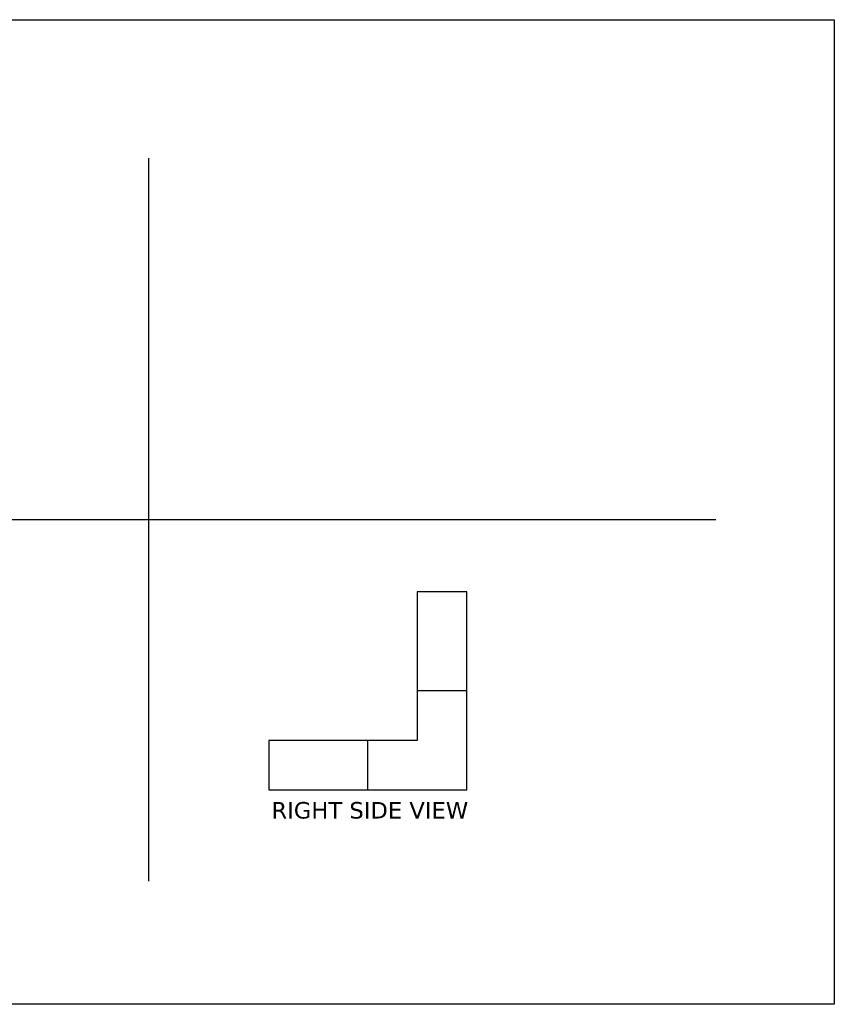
# Model space of a CAD drawing. Header units: millimetres. Extents: x 110 to 309, y -2 to 66.
# Tile 14 of 14: x 285 to 309, y 36 to 66. Entities that reach past the tile are written whole.
import ezdxf

# ---------------------------------------------------------------- set-up
doc = ezdxf.new("R2010")
doc.units = ezdxf.units.MM
doc.header["$MEASUREMENT"] = 0

msp = doc.modelspace()

# ---------------------------------------------------------------- linework, layer by layer
at = {"lineweight": 25}
for p, q in [((288.498, 61.856), (288.498, 39.963)), ((268.125, 50.92), (305.681, 50.92)), ((298.14, 48.725), (296.64, 48.725)), ((296.64, 48.725), (296.64, 45.725)), ((298.14, 45.725), (298.14, 48.725)), ((296.64, 45.725), (296.64, 44.225)), ((298.14, 45.725), (296.64, 45.725)), ((298.14, 42.725), (298.14, 45.725)), ((292.14, 44.225), (292.14, 42.725)), ((295.14, 44.225), (292.14, 44.225)), ((296.64, 44.225), (295.14, 44.225)), ((295.14, 42.725), (295.14, 44.225)), ((292.14, 42.725), (295.14, 42.725)), ((295.14, 42.725), (298.14, 42.725))]:
    msp.add_line(p, q, dxfattribs=at)
msp.add_lwpolyline([(309.276, 36.233), (249.245, 36.233), (249.245, 66.053), (309.276, 66.053)], close=True, dxfattribs=at)

# ---------------------------------------------------------------- texts
at = {"lineweight": 25, "insert": (295.2, 42.359), "char_height": 0.5, "width": 5.66059, "attachment_point": 2}
msp.add_mtext('{\\fVerdana Pro|b0|i0|c0|p34;RIGHT SIDE VIEW}', dxfattribs=at)

doc.saveas('drawing.dxf')
